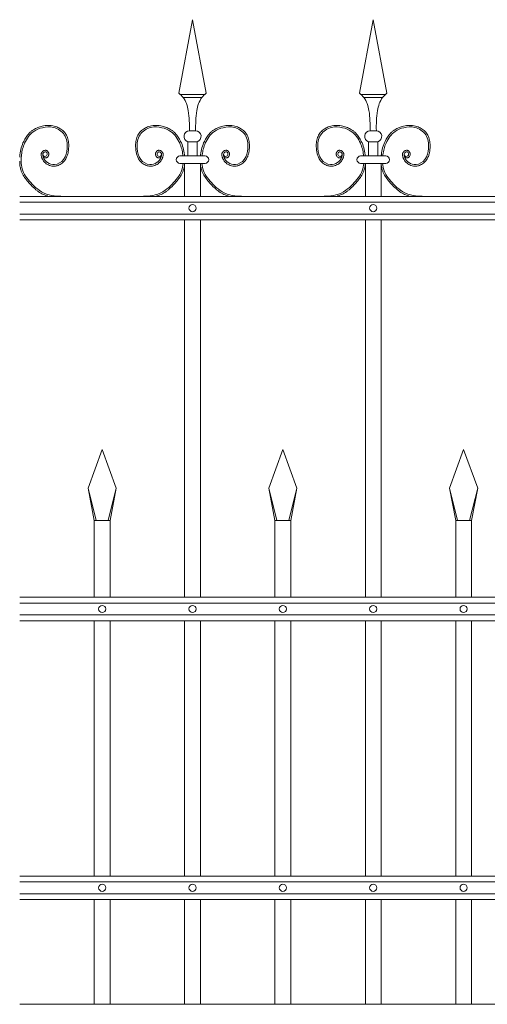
# Model space of a CAD drawing. Header units: millimetres. Extents: x 6567289036 to 6568990308, y 5976640423 to 5977332400.
# Tile 238 of 256: x 6568264260 to 6568264849, y 5976808418 to 5976809657. Entities that reach past the tile are written whole.
import ezdxf

# ---------------------------------------------------------------- set-up
doc = ezdxf.new("R2010")
doc.units = ezdxf.units.MM
doc.layers.add('01_widok', color=7, linetype='Continuous', lineweight=13)

# ---------------------------------------------------------------- blocks, each defined once
blk = doc.blocks.new('A$C6D0402AF')
at = {"layer": '01_widok'}
for p, q in [((0.2625, 1.4602), (0.28, 1.5538)), ((0.2975, 1.4602), (0.28, 1.5538)), ((0.4925, 1.4602), (0.51, 1.5538)), ((0.5275, 1.4602), (0.51, 1.5538)), ((0.28, 1.4588), (0.264, 1.4588)), ((0.28, 1.4548), (0.268, 1.4548)), ((0.28, 1.4588), (0.296, 1.4588)), ((0.28, 1.4548), (0.292, 1.4548)), ((0.51, 1.4588), (0.494, 1.4588)), ((0.51, 1.4548), (0.498, 1.4548)), ((0.51, 1.4588), (0.526, 1.4588)), ((0.51, 1.4548), (0.522, 1.4548)), ((0.28, 1.4125), (0.276, 1.4125)), ((0.28, 1.4125), (0.284, 1.4125)), ((0.51, 1.4125), (0.506, 1.4125)), ((0.51, 1.4125), (0.514, 1.4125)), ((0.274, 1.3985), (0.28, 1.3985)), ((0.274, 1.3985), (0.274, 1.3805)), ((0.286, 1.3985), (0.28, 1.3985)), ((0.286, 1.3985), (0.286, 1.3805)), ((0.504, 1.3985), (0.51, 1.3985)), ((0.504, 1.3985), (0.504, 1.3805)), ((0.516, 1.3985), (0.51, 1.3985)), ((0.516, 1.3985), (0.516, 1.3805)), ((0.28, 1.3805), (0.264, 1.3805)), ((0.28, 1.3805), (0.296, 1.3805)), ((0.51, 1.3805), (0.494, 1.3805)), ((0.51, 1.3805), (0.526, 1.3805)), ((0.27, 1.371), (0.264, 1.371)), ((0.27, 1.371), (0.27, 1.329)), ((0.27, 1.371), (0.29, 1.371)), ((0.29, 1.371), (0.29, 1.329)), ((0.29, 1.371), (0.296, 1.371)), ((0.5, 1.371), (0.494, 1.371)), ((0.5, 1.371), (0.5, 1.329)), ((0.5, 1.371), (0.52, 1.371)), ((0.52, 1.371), (0.52, 1.329)), ((0.52, 1.371), (0.526, 1.371)), ((2.57, 1.329), (0.06, 1.329)), ((0.06, 1.3215), (2.57, 1.3215)), ((0.06, 1.3065), (2.57, 1.3065)), ((2.57, 1.299), (0.06, 1.299)), ((0.27, 1.299), (0.27, 0.819)), ((0.29, 1.299), (0.29, 0.819)), ((0.5, 1.299), (0.5, 0.819)), ((0.52, 1.299), (0.52, 0.819)), ((0.147, 0.9577), (0.165, 1.0067)), ((0.183, 0.9577), (0.165, 1.0067)), ((0.377, 0.9577), (0.395, 1.0067)), ((0.413, 0.9577), (0.395, 1.0067)), ((0.607, 0.9577), (0.625, 1.0067)), ((0.643, 0.9577), (0.625, 1.0067)), ((0.1574, 0.9167), (0.147, 0.9577)), ((0.147, 0.9577), (0.155, 0.9167)), ((0.1726, 0.9167), (0.183, 0.9577)), ((0.183, 0.9577), (0.175, 0.9167)), ((0.3874, 0.9167), (0.377, 0.9577)), ((0.377, 0.9577), (0.385, 0.9167)), ((0.4026, 0.9167), (0.413, 0.9577)), ((0.413, 0.9577), (0.405, 0.9167)), ((0.6174, 0.9167), (0.607, 0.9577)), ((0.607, 0.9577), (0.615, 0.9167)), ((0.6326, 0.9167), (0.643, 0.9577)), ((0.643, 0.9577), (0.635, 0.9167)), ((0.165, 0.9167), (0.155, 0.9167)), ((0.155, 0.9167), (0.155, 0.819)), ((0.165, 0.9167), (0.175, 0.9167)), ((0.175, 0.9167), (0.175, 0.819)), ((0.395, 0.9167), (0.385, 0.9167)), ((0.385, 0.9167), (0.385, 0.819)), ((0.395, 0.9167), (0.405, 0.9167)), ((0.405, 0.9167), (0.405, 0.819)), ((0.625, 0.9167), (0.615, 0.9167)), ((0.615, 0.9167), (0.615, 0.819)), ((0.625, 0.9167), (0.635, 0.9167)), ((0.635, 0.9167), (0.635, 0.819)), ((2.57, 0.819), (0.06, 0.819)), ((2.57, 0.8115), (0.06, 0.8115)), ((2.57, 0.7965), (0.06, 0.7965)), ((2.57, 0.789), (0.06, 0.789)), ((0.155, 0.789), (0.155, 0.4642)), ((0.175, 0.789), (0.175, 0.4642)), ((0.27, 0.789), (0.27, 0.4642)), ((0.29, 0.789), (0.29, 0.4642)), ((0.385, 0.789), (0.385, 0.4642)), ((0.405, 0.789), (0.405, 0.4642)), ((0.5, 0.789), (0.5, 0.4642)), ((0.52, 0.789), (0.52, 0.4642)), ((0.615, 0.789), (0.615, 0.4642)), ((0.635, 0.789), (0.635, 0.4642)), ((2.57, 0.4642), (0.06, 0.4642)), ((2.57, 0.4567), (0.06, 0.4567)), ((2.57, 0.4417), (0.06, 0.4417)), ((2.57, 0.4342), (0.06, 0.4342)), ((0.155, 0.4342), (0.155, 0.301)), ((0.175, 0.4342), (0.175, 0.301)), ((0.27, 0.4342), (0.27, 0.301)), ((0.29, 0.4342), (0.29, 0.301)), ((0.385, 0.4342), (0.385, 0.301)), ((0.405, 0.4342), (0.405, 0.301)), ((0.5, 0.4342), (0.5, 0.301)), ((0.52, 0.4342), (0.52, 0.301)), ((0.615, 0.4342), (0.615, 0.301)), ((0.635, 0.4342), (0.635, 0.301)), ((0.06, 0.301), (2.57, 0.301)), ((2.57, 0.301), (0.06, 0.301))]:
    blk.add_line(p, q, dxfattribs=at)
for points in [[(0.175, 0.789), (0.175, 0.4642)], [(0.175, 0.789), (0.175, 0.4642)], [(0.175, 0.4342), (0.175, 0.301)], [(0.175, 0.4342), (0.175, 0.301)]]:
    blk.add_lwpolyline(points, dxfattribs=at)
for centre in [(0.28, 1.314), (0.51, 1.314), (0.165, 0.804), (0.28, 0.804), (0.395, 0.804), (0.51, 0.804), (0.625, 0.804), (0.165, 0.4492), (0.28, 0.4492), (0.395, 0.4492), (0.51, 0.4492), (0.625, 0.4492)]:
    blk.add_circle(centre, 0.0045, dxfattribs=at)
for centre, radius, start, end in [((0.2763, 1.4053), 0.00718, 92.058, 251.6817), ((0.2837, 1.4053), 0.00718, 288.3183, 87.942), ((0.5063, 1.4053), 0.00718, 92.058, 251.6817), ((0.5137, 1.4053), 0.00718, 288.3183, 87.942), ((0.2641, 1.3757), 0.00473, 91.3822, 268.6178), ((0.2959, 1.3757), 0.00473, 271.3822, 88.6178), ((0.4941, 1.3757), 0.00473, 91.3822, 268.6178), ((0.5259, 1.3757), 0.00473, 271.3822, 88.6178)]:
    blk.add_arc(centre, radius, start, end, dxfattribs=at)
for points in [[(0.2625, 1.4602), (0.268, 1.4548), (0.2746, 1.4381), (0.276, 1.4125)], [(0.2975, 1.4602), (0.292, 1.4548), (0.2854, 1.4381), (0.284, 1.4125)], [(0.4925, 1.4602), (0.498, 1.4548), (0.5046, 1.4381), (0.506, 1.4125)], [(0.5275, 1.4602), (0.522, 1.4548), (0.5154, 1.4381), (0.514, 1.4125)], [(0.0622, 1.3805), (0.0618, 1.3762), (0.062, 1.371)]]:
    blk.add_spline(points, degree=3, dxfattribs=at)
for points, knots in [([(0.0899, 1.3792), (0.091, 1.3776), (0.0934, 1.3779), (0.094, 1.3781), (0.0942, 1.3782), (0.0946, 1.3784), (0.0948, 1.3785), (0.0955, 1.3789), (0.0958, 1.3794), (0.0965, 1.3803), (0.0967, 1.3808), (0.097, 1.3818), (0.0971, 1.3823), (0.097, 1.3832), (0.097, 1.3835), (0.0969, 1.3841), (0.0968, 1.3844), (0.0965, 1.3852), (0.0962, 1.3856), (0.0955, 1.3865), (0.0951, 1.3869), (0.0943, 1.3873), (0.094, 1.3874), (0.0935, 1.3876), (0.0933, 1.3876), (0.0928, 1.3876), (0.0926, 1.3876), (0.0918, 1.3876), (0.0913, 1.3875), (0.0904, 1.387), (0.09, 1.3868), (0.0892, 1.3862), (0.0889, 1.3858), (0.0883, 1.3852), (0.0882, 1.3849), (0.0879, 1.3844), (0.0877, 1.3841), (0.0875, 1.3835), (0.0875, 1.3832), (0.0873, 1.3824), (0.0873, 1.3818), (0.0874, 1.3807), (0.0875, 1.3802), (0.0877, 1.3794), (0.0878, 1.3791), (0.088, 1.3785), (0.0881, 1.3781), (0.0884, 1.3774), (0.0886, 1.3771), (0.0891, 1.3761), (0.0894, 1.3755), (0.0906, 1.3736), (0.0916, 1.3725), (0.0942, 1.3702), (0.0961, 1.3691), (0.1, 1.3676), (0.1022, 1.3673), (0.1051, 1.3674), (0.1059, 1.3675), (0.1074, 1.3679), (0.1082, 1.3681), (0.1108, 1.3691), (0.1125, 1.3701), (0.1153, 1.3724), (0.1164, 1.3735), (0.1183, 1.376), (0.1191, 1.3773), (0.1204, 1.3801), (0.1209, 1.3815), (0.1216, 1.3843), (0.1219, 1.3858), (0.1222, 1.3883), (0.1223, 1.3894), (0.1224, 1.3916), (0.1225, 1.3928), (0.1224, 1.3961), (0.1222, 1.3983), (0.1213, 1.4027), (0.1206, 1.4048), (0.119, 1.4077), (0.1185, 1.4085), (0.1173, 1.4101), (0.1167, 1.4109), (0.1146, 1.4131), (0.113, 1.4143), (0.1095, 1.4164), (0.1076, 1.4173), (0.1045, 1.4184), (0.1033, 1.4187), (0.1008, 1.4191), (0.0996, 1.4193), (0.0963, 1.4194), (0.0943, 1.4193), (0.0911, 1.4189), (0.0899, 1.4186), (0.0868, 1.4179), (0.0848, 1.4173), (0.081, 1.4158), (0.0792, 1.4149), (0.0765, 1.4132), (0.0756, 1.4125), (0.0739, 1.4111), (0.073, 1.4103), (0.0707, 1.4078), (0.0693, 1.406), (0.067, 1.4025), (0.066, 1.4007), (0.0638, 1.3963), (0.0628, 1.3935), (0.0613, 1.3879), (0.0607, 1.385), (0.0603, 1.3815), (0.0602, 1.381), (0.06, 1.379)], [4.6165, 4.6165, 4.6165, 4.6165, 5.188367, 5.188367, 5.549428, 5.549428, 5.910489, 5.910489, 6.837983, 6.837983, 7.765478, 7.765478, 8.692972, 8.692972, 9.190028, 9.190028, 9.687083, 9.687083, 10.618534, 10.618534, 11.549985, 11.549985, 12.010547, 12.010547, 12.33998, 12.33998, 12.669414, 12.669414, 13.561099, 13.561099, 14.452783, 14.452783, 15.344467, 15.344467, 15.940368, 15.940368, 16.492607, 16.492607, 17.044846, 17.044846, 18.200205, 18.200205, 19.355563, 19.355563, 20.151118, 20.151118, 21.100453, 21.100453, 22.049789, 22.049789, 23.94846, 23.94846, 27.745803, 27.745803, 33.221248, 33.221248, 38.696693, 38.696693, 40.725069, 40.725069, 42.753445, 42.753445, 47.908007, 47.908007, 52.041948, 52.041948, 56.17589, 56.17589, 60.309831, 60.309831, 64.342201, 64.342201, 67.40836, 67.40836, 70.47452, 70.47452, 76.606839, 76.606839, 82.739158, 82.739158, 85.455708, 85.455708, 88.172258, 88.172258, 93.605357, 93.605357, 99.038456, 99.038456, 102.482403, 102.482403, 105.92635, 105.92635, 111.504268, 111.504268, 114.996104, 114.996104, 120.708661, 120.708661, 126.421218, 126.421218, 129.587167, 129.587167, 132.753115, 132.753115, 139.085012, 139.085012, 144.64085, 144.64085, 153.114925, 153.114925, 161.589001, 161.589001, 163.11027, 163.11027, 163.11027, 163.11027]), ([(0.0894, 1.3827), (0.0896, 1.3819), (0.09, 1.38), (0.094, 1.3793), (0.0958, 1.3832), (0.093, 1.3867), (0.0887, 1.3836), (0.09, 1.3775), (0.0948, 1.3712), (0.1059, 1.3677), (0.1178, 1.3756), (0.1214, 1.3909), (0.1194, 1.4085), (0.104, 1.4182), (0.0895, 1.4172), (0.0752, 1.4116), (0.0657, 1.3981), (0.0629, 1.3866), (0.0622, 1.3809), (0.0622, 1.3805)], [0, 0, 0, 0, 2.276171, 5.482858, 9.081143, 12.123133, 16.088096, 20.24215, 29.50989, 38.967775, 52.064989, 66.796785, 84.531155, 101.296087, 115.254866, 127.16367, 146.089907, 161.545397, 162.912572, 162.912572, 162.912572, 162.912572]), ([(0.2401, 1.3792), (0.239, 1.3776), (0.2366, 1.3779), (0.236, 1.3781), (0.2358, 1.3782), (0.2354, 1.3784), (0.2352, 1.3785), (0.2345, 1.3789), (0.2342, 1.3794), (0.2335, 1.3803), (0.2333, 1.3808), (0.233, 1.3818), (0.2329, 1.3823), (0.233, 1.3832), (0.233, 1.3835), (0.2331, 1.3841), (0.2332, 1.3844), (0.2335, 1.3852), (0.2338, 1.3856), (0.2345, 1.3865), (0.2349, 1.3869), (0.2357, 1.3873), (0.236, 1.3874), (0.2365, 1.3876), (0.2367, 1.3876), (0.2372, 1.3876), (0.2374, 1.3876), (0.2382, 1.3876), (0.2387, 1.3875), (0.2396, 1.387), (0.24, 1.3868), (0.2408, 1.3862), (0.2411, 1.3858), (0.2417, 1.3852), (0.2418, 1.3849), (0.2421, 1.3844), (0.2423, 1.3841), (0.2425, 1.3835), (0.2425, 1.3832), (0.2427, 1.3824), (0.2427, 1.3818), (0.2426, 1.3807), (0.2425, 1.3802), (0.2423, 1.3794), (0.2422, 1.3791), (0.242, 1.3785), (0.2419, 1.3781), (0.2416, 1.3774), (0.2414, 1.3771), (0.2409, 1.3761), (0.2406, 1.3755), (0.2394, 1.3736), (0.2384, 1.3725), (0.2358, 1.3702), (0.2339, 1.3691), (0.23, 1.3676), (0.2278, 1.3673), (0.2249, 1.3674), (0.2241, 1.3675), (0.2226, 1.3679), (0.2218, 1.3681), (0.2192, 1.3691), (0.2175, 1.3701), (0.2147, 1.3724), (0.2136, 1.3735), (0.2117, 1.376), (0.2109, 1.3773), (0.2096, 1.3801), (0.2091, 1.3815), (0.2084, 1.3843), (0.2081, 1.3858), (0.2078, 1.3883), (0.2077, 1.3894), (0.2076, 1.3916), (0.2075, 1.3928), (0.2076, 1.3961), (0.2078, 1.3983), (0.2087, 1.4027), (0.2094, 1.4048), (0.211, 1.4077), (0.2115, 1.4085), (0.2127, 1.4101), (0.2133, 1.4109), (0.2154, 1.4131), (0.217, 1.4143), (0.2205, 1.4164), (0.2224, 1.4173), (0.2255, 1.4184), (0.2267, 1.4187), (0.2292, 1.4191), (0.2304, 1.4193), (0.2337, 1.4194), (0.2357, 1.4193), (0.2389, 1.4189), (0.2401, 1.4186), (0.2432, 1.4179), (0.2452, 1.4173), (0.249, 1.4158), (0.2508, 1.4149), (0.2535, 1.4132), (0.2544, 1.4125), (0.2561, 1.4111), (0.257, 1.4103), (0.2593, 1.4078), (0.2607, 1.406), (0.263, 1.4025), (0.264, 1.4007), (0.2662, 1.3963), (0.2672, 1.3935), (0.2687, 1.3879), (0.2693, 1.385), (0.2697, 1.3815), (0.2698, 1.381), (0.2698, 1.3805)], [4.6165, 4.6165, 4.6165, 4.6165, 5.188367, 5.188367, 5.549428, 5.549428, 5.910489, 5.910489, 6.837983, 6.837983, 7.765478, 7.765478, 8.692972, 8.692972, 9.190028, 9.190028, 9.687083, 9.687083, 10.618534, 10.618534, 11.549985, 11.549985, 12.010547, 12.010547, 12.33998, 12.33998, 12.669414, 12.669414, 13.561099, 13.561099, 14.452783, 14.452783, 15.344467, 15.344467, 15.940368, 15.940368, 16.492607, 16.492607, 17.044846, 17.044846, 18.200205, 18.200205, 19.355563, 19.355563, 20.151118, 20.151118, 21.100453, 21.100453, 22.049789, 22.049789, 23.94846, 23.94846, 27.745803, 27.745803, 33.221248, 33.221248, 38.696693, 38.696693, 40.725069, 40.725069, 42.753445, 42.753445, 47.908007, 47.908007, 52.041948, 52.041948, 56.17589, 56.17589, 60.309831, 60.309831, 64.342201, 64.342201, 67.40836, 67.40836, 70.47452, 70.47452, 76.606839, 76.606839, 82.739158, 82.739158, 85.455708, 85.455708, 88.172258, 88.172258, 93.605357, 93.605357, 99.038456, 99.038456, 102.482403, 102.482403, 105.92635, 105.92635, 111.504268, 111.504268, 114.996104, 114.996104, 120.708661, 120.708661, 126.421218, 126.421218, 129.587167, 129.587167, 132.753115, 132.753115, 139.085012, 139.085012, 144.64085, 144.64085, 153.114925, 153.114925, 161.589001, 161.589001, 163.11027, 163.11027, 163.11027, 163.11027]), ([(0.2406, 1.3827), (0.2404, 1.3819), (0.24, 1.38), (0.236, 1.3793), (0.2342, 1.3832), (0.237, 1.3867), (0.2413, 1.3836), (0.24, 1.3775), (0.2352, 1.3712), (0.2241, 1.3677), (0.2122, 1.3756), (0.2086, 1.3909), (0.2106, 1.4085), (0.226, 1.4182), (0.2405, 1.4172), (0.2548, 1.4116), (0.2643, 1.3981), (0.2671, 1.3866), (0.2678, 1.3809), (0.2678, 1.3805)], [0, 0, 0, 0, 2.276171, 5.482858, 9.081143, 12.123133, 16.088096, 20.24215, 29.50989, 38.967775, 52.064989, 66.796785, 84.531155, 101.296087, 115.254866, 127.16367, 146.089907, 161.545397, 162.912572, 162.912572, 162.912572, 162.912572]), ([(0.3199, 1.3792), (0.321, 1.3776), (0.3234, 1.3779), (0.324, 1.3781), (0.3242, 1.3782), (0.3246, 1.3784), (0.3248, 1.3785), (0.3255, 1.3789), (0.3258, 1.3794), (0.3265, 1.3803), (0.3267, 1.3808), (0.327, 1.3818), (0.3271, 1.3823), (0.327, 1.3832), (0.327, 1.3835), (0.3269, 1.3841), (0.3268, 1.3844), (0.3265, 1.3852), (0.3262, 1.3856), (0.3255, 1.3865), (0.3251, 1.3869), (0.3243, 1.3873), (0.324, 1.3874), (0.3235, 1.3876), (0.3233, 1.3876), (0.3228, 1.3876), (0.3226, 1.3876), (0.3218, 1.3876), (0.3213, 1.3875), (0.3204, 1.387), (0.32, 1.3868), (0.3192, 1.3862), (0.3189, 1.3858), (0.3183, 1.3852), (0.3182, 1.3849), (0.3179, 1.3844), (0.3177, 1.3841), (0.3175, 1.3835), (0.3175, 1.3832), (0.3173, 1.3824), (0.3173, 1.3818), (0.3174, 1.3807), (0.3175, 1.3802), (0.3177, 1.3794), (0.3178, 1.3791), (0.318, 1.3785), (0.3181, 1.3781), (0.3184, 1.3774), (0.3186, 1.3771), (0.3191, 1.3761), (0.3194, 1.3755), (0.3206, 1.3736), (0.3216, 1.3725), (0.3242, 1.3702), (0.3261, 1.3691), (0.33, 1.3676), (0.3322, 1.3673), (0.3351, 1.3674), (0.3359, 1.3675), (0.3374, 1.3679), (0.3382, 1.3681), (0.3408, 1.3691), (0.3425, 1.3701), (0.3453, 1.3724), (0.3464, 1.3735), (0.3483, 1.376), (0.3491, 1.3773), (0.3504, 1.3801), (0.3509, 1.3815), (0.3516, 1.3843), (0.3519, 1.3858), (0.3522, 1.3883), (0.3523, 1.3894), (0.3524, 1.3916), (0.3525, 1.3928), (0.3524, 1.3961), (0.3522, 1.3983), (0.3513, 1.4027), (0.3506, 1.4048), (0.349, 1.4077), (0.3485, 1.4085), (0.3473, 1.4101), (0.3467, 1.4109), (0.3446, 1.4131), (0.343, 1.4143), (0.3395, 1.4164), (0.3376, 1.4173), (0.3345, 1.4184), (0.3333, 1.4187), (0.3308, 1.4191), (0.3296, 1.4193), (0.3263, 1.4194), (0.3243, 1.4193), (0.3211, 1.4189), (0.3199, 1.4186), (0.3168, 1.4179), (0.3148, 1.4173), (0.311, 1.4158), (0.3092, 1.4149), (0.3065, 1.4132), (0.3056, 1.4125), (0.3039, 1.4111), (0.303, 1.4103), (0.3007, 1.4078), (0.2993, 1.406), (0.297, 1.4025), (0.296, 1.4007), (0.2938, 1.3963), (0.2928, 1.3935), (0.2913, 1.3879), (0.2907, 1.385), (0.2903, 1.3815), (0.2902, 1.381), (0.2902, 1.3805)], [4.6165, 4.6165, 4.6165, 4.6165, 5.188367, 5.188367, 5.549428, 5.549428, 5.910489, 5.910489, 6.837983, 6.837983, 7.765478, 7.765478, 8.692972, 8.692972, 9.190028, 9.190028, 9.687083, 9.687083, 10.618534, 10.618534, 11.549985, 11.549985, 12.010547, 12.010547, 12.33998, 12.33998, 12.669414, 12.669414, 13.561099, 13.561099, 14.452783, 14.452783, 15.344467, 15.344467, 15.940368, 15.940368, 16.492607, 16.492607, 17.044846, 17.044846, 18.200205, 18.200205, 19.355563, 19.355563, 20.151118, 20.151118, 21.100453, 21.100453, 22.049789, 22.049789, 23.94846, 23.94846, 27.745803, 27.745803, 33.221248, 33.221248, 38.696693, 38.696693, 40.725069, 40.725069, 42.753445, 42.753445, 47.908007, 47.908007, 52.041948, 52.041948, 56.17589, 56.17589, 60.309831, 60.309831, 64.342201, 64.342201, 67.40836, 67.40836, 70.47452, 70.47452, 76.606839, 76.606839, 82.739158, 82.739158, 85.455708, 85.455708, 88.172258, 88.172258, 93.605357, 93.605357, 99.038456, 99.038456, 102.482403, 102.482403, 105.92635, 105.92635, 111.504268, 111.504268, 114.996104, 114.996104, 120.708661, 120.708661, 126.421218, 126.421218, 129.587167, 129.587167, 132.753115, 132.753115, 139.085012, 139.085012, 144.64085, 144.64085, 153.114925, 153.114925, 161.589001, 161.589001, 163.11027, 163.11027, 163.11027, 163.11027]), ([(0.3194, 1.3827), (0.3196, 1.3819), (0.32, 1.38), (0.324, 1.3793), (0.3258, 1.3832), (0.323, 1.3867), (0.3187, 1.3836), (0.32, 1.3775), (0.3248, 1.3712), (0.3359, 1.3677), (0.3478, 1.3756), (0.3514, 1.3909), (0.3494, 1.4085), (0.334, 1.4182), (0.3195, 1.4172), (0.3052, 1.4116), (0.2957, 1.3981), (0.2929, 1.3866), (0.2922, 1.3809), (0.2922, 1.3805)], [0, 0, 0, 0, 2.276171, 5.482858, 9.081143, 12.123133, 16.088096, 20.24215, 29.50989, 38.967775, 52.064989, 66.796785, 84.531155, 101.296087, 115.254866, 127.16367, 146.089907, 161.545397, 162.912572, 162.912572, 162.912572, 162.912572]), ([(0.4701, 1.3792), (0.469, 1.3776), (0.4666, 1.3779), (0.466, 1.3781), (0.4658, 1.3782), (0.4654, 1.3784), (0.4652, 1.3785), (0.4645, 1.3789), (0.4642, 1.3794), (0.4635, 1.3803), (0.4633, 1.3808), (0.463, 1.3818), (0.4629, 1.3823), (0.463, 1.3832), (0.463, 1.3835), (0.4631, 1.3841), (0.4632, 1.3844), (0.4635, 1.3852), (0.4638, 1.3856), (0.4645, 1.3865), (0.4649, 1.3869), (0.4657, 1.3873), (0.466, 1.3874), (0.4665, 1.3876), (0.4667, 1.3876), (0.4672, 1.3876), (0.4674, 1.3876), (0.4682, 1.3876), (0.4687, 1.3875), (0.4696, 1.387), (0.47, 1.3868), (0.4708, 1.3862), (0.4711, 1.3858), (0.4717, 1.3852), (0.4718, 1.3849), (0.4721, 1.3844), (0.4723, 1.3841), (0.4725, 1.3835), (0.4725, 1.3832), (0.4727, 1.3824), (0.4727, 1.3818), (0.4726, 1.3807), (0.4725, 1.3802), (0.4723, 1.3794), (0.4722, 1.3791), (0.472, 1.3785), (0.4719, 1.3781), (0.4716, 1.3774), (0.4714, 1.3771), (0.4709, 1.3761), (0.4706, 1.3755), (0.4694, 1.3736), (0.4684, 1.3725), (0.4658, 1.3702), (0.4639, 1.3691), (0.46, 1.3676), (0.4578, 1.3673), (0.4549, 1.3674), (0.4541, 1.3675), (0.4526, 1.3679), (0.4518, 1.3681), (0.4492, 1.3691), (0.4475, 1.3701), (0.4447, 1.3724), (0.4436, 1.3735), (0.4417, 1.376), (0.4409, 1.3773), (0.4396, 1.3801), (0.4391, 1.3815), (0.4384, 1.3843), (0.4381, 1.3858), (0.4378, 1.3883), (0.4377, 1.3894), (0.4376, 1.3916), (0.4375, 1.3928), (0.4376, 1.3961), (0.4378, 1.3983), (0.4387, 1.4027), (0.4394, 1.4048), (0.441, 1.4077), (0.4415, 1.4085), (0.4427, 1.4101), (0.4433, 1.4109), (0.4454, 1.4131), (0.447, 1.4143), (0.4505, 1.4164), (0.4524, 1.4173), (0.4555, 1.4184), (0.4567, 1.4187), (0.4592, 1.4191), (0.4604, 1.4193), (0.4637, 1.4194), (0.4657, 1.4193), (0.4689, 1.4189), (0.4701, 1.4186), (0.4732, 1.4179), (0.4752, 1.4173), (0.479, 1.4158), (0.4808, 1.4149), (0.4835, 1.4132), (0.4844, 1.4125), (0.4861, 1.4111), (0.487, 1.4103), (0.4893, 1.4078), (0.4907, 1.406), (0.493, 1.4025), (0.494, 1.4007), (0.4962, 1.3963), (0.4972, 1.3935), (0.4987, 1.3879), (0.4993, 1.385), (0.4997, 1.3815), (0.4998, 1.381), (0.4998, 1.3805)], [4.6165, 4.6165, 4.6165, 4.6165, 5.188367, 5.188367, 5.549428, 5.549428, 5.910489, 5.910489, 6.837983, 6.837983, 7.765478, 7.765478, 8.692972, 8.692972, 9.190028, 9.190028, 9.687083, 9.687083, 10.618534, 10.618534, 11.549985, 11.549985, 12.010547, 12.010547, 12.33998, 12.33998, 12.669414, 12.669414, 13.561099, 13.561099, 14.452783, 14.452783, 15.344467, 15.344467, 15.940368, 15.940368, 16.492607, 16.492607, 17.044846, 17.044846, 18.200205, 18.200205, 19.355563, 19.355563, 20.151118, 20.151118, 21.100453, 21.100453, 22.049789, 22.049789, 23.94846, 23.94846, 27.745803, 27.745803, 33.221248, 33.221248, 38.696693, 38.696693, 40.725069, 40.725069, 42.753445, 42.753445, 47.908007, 47.908007, 52.041948, 52.041948, 56.17589, 56.17589, 60.309831, 60.309831, 64.342201, 64.342201, 67.40836, 67.40836, 70.47452, 70.47452, 76.606839, 76.606839, 82.739158, 82.739158, 85.455708, 85.455708, 88.172258, 88.172258, 93.605357, 93.605357, 99.038456, 99.038456, 102.482403, 102.482403, 105.92635, 105.92635, 111.504268, 111.504268, 114.996104, 114.996104, 120.708661, 120.708661, 126.421218, 126.421218, 129.587167, 129.587167, 132.753115, 132.753115, 139.085012, 139.085012, 144.64085, 144.64085, 153.114925, 153.114925, 161.589001, 161.589001, 163.11027, 163.11027, 163.11027, 163.11027]), ([(0.4706, 1.3827), (0.4704, 1.3819), (0.47, 1.38), (0.466, 1.3793), (0.4642, 1.3832), (0.467, 1.3867), (0.4713, 1.3836), (0.47, 1.3775), (0.4652, 1.3712), (0.4541, 1.3677), (0.4422, 1.3756), (0.4386, 1.3909), (0.4406, 1.4085), (0.456, 1.4182), (0.4705, 1.4172), (0.4848, 1.4116), (0.4943, 1.3981), (0.4971, 1.3866), (0.4978, 1.3809), (0.4978, 1.3805)], [0, 0, 0, 0, 2.276171, 5.482858, 9.081143, 12.123133, 16.088096, 20.24215, 29.50989, 38.967775, 52.064989, 66.796785, 84.531155, 101.296087, 115.254866, 127.16367, 146.089907, 161.545397, 162.912572, 162.912572, 162.912572, 162.912572]), ([(0.5499, 1.3792), (0.551, 1.3776), (0.5534, 1.3779), (0.554, 1.3781), (0.5542, 1.3782), (0.5546, 1.3784), (0.5548, 1.3785), (0.5555, 1.3789), (0.5558, 1.3794), (0.5565, 1.3803), (0.5567, 1.3808), (0.557, 1.3818), (0.5571, 1.3823), (0.557, 1.3832), (0.557, 1.3835), (0.5569, 1.3841), (0.5568, 1.3844), (0.5565, 1.3852), (0.5562, 1.3856), (0.5555, 1.3865), (0.5551, 1.3869), (0.5543, 1.3873), (0.554, 1.3874), (0.5535, 1.3876), (0.5533, 1.3876), (0.5528, 1.3876), (0.5526, 1.3876), (0.5518, 1.3876), (0.5513, 1.3875), (0.5504, 1.387), (0.55, 1.3868), (0.5492, 1.3862), (0.5489, 1.3858), (0.5483, 1.3852), (0.5482, 1.3849), (0.5479, 1.3844), (0.5477, 1.3841), (0.5475, 1.3835), (0.5475, 1.3832), (0.5473, 1.3824), (0.5473, 1.3818), (0.5474, 1.3807), (0.5475, 1.3802), (0.5477, 1.3794), (0.5478, 1.3791), (0.548, 1.3785), (0.5481, 1.3781), (0.5484, 1.3774), (0.5486, 1.3771), (0.5491, 1.3761), (0.5494, 1.3755), (0.5506, 1.3736), (0.5516, 1.3725), (0.5542, 1.3702), (0.5561, 1.3691), (0.56, 1.3676), (0.5622, 1.3673), (0.5651, 1.3674), (0.5659, 1.3675), (0.5674, 1.3679), (0.5682, 1.3681), (0.5708, 1.3691), (0.5725, 1.3701), (0.5753, 1.3724), (0.5764, 1.3735), (0.5783, 1.376), (0.5791, 1.3773), (0.5804, 1.3801), (0.5809, 1.3815), (0.5816, 1.3843), (0.5819, 1.3858), (0.5822, 1.3883), (0.5823, 1.3894), (0.5824, 1.3916), (0.5825, 1.3928), (0.5824, 1.3961), (0.5822, 1.3983), (0.5813, 1.4027), (0.5806, 1.4048), (0.579, 1.4077), (0.5785, 1.4085), (0.5773, 1.4101), (0.5767, 1.4109), (0.5746, 1.4131), (0.573, 1.4143), (0.5695, 1.4164), (0.5676, 1.4173), (0.5645, 1.4184), (0.5633, 1.4187), (0.5608, 1.4191), (0.5596, 1.4193), (0.5563, 1.4194), (0.5543, 1.4193), (0.5511, 1.4189), (0.5499, 1.4186), (0.5468, 1.4179), (0.5448, 1.4173), (0.541, 1.4158), (0.5392, 1.4149), (0.5365, 1.4132), (0.5356, 1.4125), (0.5339, 1.4111), (0.533, 1.4103), (0.5307, 1.4078), (0.5293, 1.406), (0.527, 1.4025), (0.526, 1.4007), (0.5238, 1.3963), (0.5228, 1.3935), (0.5213, 1.3879), (0.5207, 1.385), (0.5203, 1.3815), (0.5202, 1.381), (0.5202, 1.3805)], [4.6165, 4.6165, 4.6165, 4.6165, 5.188367, 5.188367, 5.549428, 5.549428, 5.910489, 5.910489, 6.837983, 6.837983, 7.765478, 7.765478, 8.692972, 8.692972, 9.190028, 9.190028, 9.687083, 9.687083, 10.618534, 10.618534, 11.549985, 11.549985, 12.010547, 12.010547, 12.33998, 12.33998, 12.669414, 12.669414, 13.561099, 13.561099, 14.452783, 14.452783, 15.344467, 15.344467, 15.940368, 15.940368, 16.492607, 16.492607, 17.044846, 17.044846, 18.200205, 18.200205, 19.355563, 19.355563, 20.151118, 20.151118, 21.100453, 21.100453, 22.049789, 22.049789, 23.94846, 23.94846, 27.745803, 27.745803, 33.221248, 33.221248, 38.696693, 38.696693, 40.725069, 40.725069, 42.753445, 42.753445, 47.908007, 47.908007, 52.041948, 52.041948, 56.17589, 56.17589, 60.309831, 60.309831, 64.342201, 64.342201, 67.40836, 67.40836, 70.47452, 70.47452, 76.606839, 76.606839, 82.739158, 82.739158, 85.455708, 85.455708, 88.172258, 88.172258, 93.605357, 93.605357, 99.038456, 99.038456, 102.482403, 102.482403, 105.92635, 105.92635, 111.504268, 111.504268, 114.996104, 114.996104, 120.708661, 120.708661, 126.421218, 126.421218, 129.587167, 129.587167, 132.753115, 132.753115, 139.085012, 139.085012, 144.64085, 144.64085, 153.114925, 153.114925, 161.589001, 161.589001, 163.11027, 163.11027, 163.11027, 163.11027]), ([(0.5494, 1.3827), (0.5496, 1.3819), (0.55, 1.38), (0.554, 1.3793), (0.5558, 1.3832), (0.553, 1.3867), (0.5487, 1.3836), (0.55, 1.3775), (0.5548, 1.3712), (0.5659, 1.3677), (0.5778, 1.3756), (0.5814, 1.3909), (0.5794, 1.4085), (0.564, 1.4182), (0.5495, 1.4172), (0.5352, 1.4116), (0.5257, 1.3981), (0.5229, 1.3866), (0.5222, 1.3809), (0.5222, 1.3805)], [0, 0, 0, 0, 2.276171, 5.482858, 9.081143, 12.123133, 16.088096, 20.24215, 29.50989, 38.967775, 52.064989, 66.796785, 84.531155, 101.296087, 115.254866, 127.16367, 146.089907, 161.545397, 162.912572, 162.912572, 162.912572, 162.912572]), ([(0.06, 1.371), (0.06, 1.379), (0.0602, 1.3687), (0.0606, 1.366), (0.061, 1.3644), (0.0618, 1.3616), (0.0623, 1.3605), (0.0632, 1.3582), (0.0638, 1.3572), (0.0656, 1.354), (0.067, 1.352), (0.0695, 1.3488), (0.0705, 1.3476), (0.0726, 1.3453), (0.0735, 1.3443), (0.0765, 1.3412), (0.0785, 1.3393), (0.0817, 1.3366), (0.0826, 1.3359), (0.0857, 1.3337), (0.0878, 1.3325), (0.0921, 1.3305), (0.0943, 1.3297), (0.0964, 1.329)], [172.067248, 172.067248, 172.067248, 172.067248, 175.307441, 175.307441, 179.950369, 179.950369, 183.428024, 183.428024, 186.90568, 186.90568, 193.860991, 193.860991, 198.444931, 198.444931, 202.5856, 202.5856, 210.86694, 210.86694, 214.411979, 214.411979, 221.502058, 221.502058, 227.966753, 227.966753, 227.966753, 227.966753]), ([(0.062, 1.371), (0.0623, 1.3678), (0.0642, 1.3578), (0.0738, 1.3465), (0.085, 1.3358), (0.097, 1.33), (0.1074, 1.3293), (0.1131, 1.3291), (0.1145, 1.329)], [172.218122, 172.218122, 172.218122, 172.218122, 181.855132, 202.579273, 214.575372, 228.542226, 241.353249, 245.573586, 245.573586, 245.573586, 245.573586]), ([(0.268, 1.371), (0.2677, 1.3678), (0.2658, 1.3578), (0.2562, 1.3465), (0.245, 1.3358), (0.233, 1.33), (0.2226, 1.3293), (0.2169, 1.3291), (0.2155, 1.329)], [172.218122, 172.218122, 172.218122, 172.218122, 181.855132, 202.579273, 214.575372, 228.542226, 241.353249, 245.573586, 245.573586, 245.573586, 245.573586]), ([(0.27, 1.371), (0.2699, 1.3699), (0.2698, 1.3687), (0.2694, 1.366), (0.269, 1.3644), (0.2682, 1.3616), (0.2677, 1.3605), (0.2668, 1.3582), (0.2662, 1.3572), (0.2644, 1.354), (0.263, 1.352), (0.2605, 1.3488), (0.2595, 1.3476), (0.2574, 1.3453), (0.2565, 1.3443), (0.2535, 1.3412), (0.2515, 1.3393), (0.2483, 1.3366), (0.2474, 1.3359), (0.2443, 1.3337), (0.2422, 1.3325), (0.2379, 1.3305), (0.2357, 1.3297), (0.2336, 1.329)], [172.067248, 172.067248, 172.067248, 172.067248, 175.307441, 175.307441, 179.950369, 179.950369, 183.428024, 183.428024, 186.90568, 186.90568, 193.860991, 193.860991, 198.444931, 198.444931, 202.5856, 202.5856, 210.86694, 210.86694, 214.411979, 214.411979, 221.502058, 221.502058, 227.966753, 227.966753, 227.966753, 227.966753]), ([(0.29, 1.371), (0.2901, 1.3699), (0.2902, 1.3687), (0.2906, 1.366), (0.291, 1.3644), (0.2918, 1.3616), (0.2923, 1.3605), (0.2932, 1.3582), (0.2938, 1.3572), (0.2956, 1.354), (0.297, 1.352), (0.2995, 1.3488), (0.3005, 1.3476), (0.3026, 1.3453), (0.3035, 1.3443), (0.3065, 1.3412), (0.3085, 1.3393), (0.3117, 1.3366), (0.3126, 1.3359), (0.3157, 1.3337), (0.3178, 1.3325), (0.3221, 1.3305), (0.3243, 1.3297), (0.3264, 1.329)], [172.067248, 172.067248, 172.067248, 172.067248, 175.307441, 175.307441, 179.950369, 179.950369, 183.428024, 183.428024, 186.90568, 186.90568, 193.860991, 193.860991, 198.444931, 198.444931, 202.5856, 202.5856, 210.86694, 210.86694, 214.411979, 214.411979, 221.502058, 221.502058, 227.966753, 227.966753, 227.966753, 227.966753]), ([(0.292, 1.371), (0.2923, 1.3678), (0.2942, 1.3578), (0.3038, 1.3465), (0.315, 1.3358), (0.327, 1.33), (0.3374, 1.3293), (0.3431, 1.3291), (0.3445, 1.329)], [172.218122, 172.218122, 172.218122, 172.218122, 181.855132, 202.579273, 214.575372, 228.542226, 241.353249, 245.573586, 245.573586, 245.573586, 245.573586]), ([(0.498, 1.371), (0.4977, 1.3678), (0.4958, 1.3578), (0.4862, 1.3465), (0.475, 1.3358), (0.463, 1.33), (0.4526, 1.3293), (0.4469, 1.3291), (0.4455, 1.329)], [172.218122, 172.218122, 172.218122, 172.218122, 181.855132, 202.579273, 214.575372, 228.542226, 241.353249, 245.573586, 245.573586, 245.573586, 245.573586]), ([(0.5, 1.371), (0.4999, 1.3699), (0.4998, 1.3687), (0.4994, 1.366), (0.499, 1.3644), (0.4982, 1.3616), (0.4977, 1.3605), (0.4968, 1.3582), (0.4962, 1.3572), (0.4944, 1.354), (0.493, 1.352), (0.4905, 1.3488), (0.4895, 1.3476), (0.4874, 1.3453), (0.4865, 1.3443), (0.4835, 1.3412), (0.4815, 1.3393), (0.4783, 1.3366), (0.4774, 1.3359), (0.4743, 1.3337), (0.4722, 1.3325), (0.4679, 1.3305), (0.4657, 1.3297), (0.4636, 1.329)], [172.067248, 172.067248, 172.067248, 172.067248, 175.307441, 175.307441, 179.950369, 179.950369, 183.428024, 183.428024, 186.90568, 186.90568, 193.860991, 193.860991, 198.444931, 198.444931, 202.5856, 202.5856, 210.86694, 210.86694, 214.411979, 214.411979, 221.502058, 221.502058, 227.966753, 227.966753, 227.966753, 227.966753]), ([(0.52, 1.371), (0.5201, 1.3699), (0.5202, 1.3687), (0.5206, 1.366), (0.521, 1.3644), (0.5218, 1.3616), (0.5223, 1.3605), (0.5232, 1.3582), (0.5238, 1.3572), (0.5256, 1.354), (0.527, 1.352), (0.5295, 1.3488), (0.5305, 1.3476), (0.5326, 1.3453), (0.5335, 1.3443), (0.5365, 1.3412), (0.5385, 1.3393), (0.5417, 1.3366), (0.5426, 1.3359), (0.5457, 1.3337), (0.5478, 1.3325), (0.5521, 1.3305), (0.5543, 1.3297), (0.5564, 1.329)], [172.067248, 172.067248, 172.067248, 172.067248, 175.307441, 175.307441, 179.950369, 179.950369, 183.428024, 183.428024, 186.90568, 186.90568, 193.860991, 193.860991, 198.444931, 198.444931, 202.5856, 202.5856, 210.86694, 210.86694, 214.411979, 214.411979, 221.502058, 221.502058, 227.966753, 227.966753, 227.966753, 227.966753]), ([(0.522, 1.371), (0.5223, 1.3678), (0.5242, 1.3578), (0.5338, 1.3465), (0.545, 1.3358), (0.557, 1.33), (0.5674, 1.3293), (0.5731, 1.3291), (0.5745, 1.329)], [172.218122, 172.218122, 172.218122, 172.218122, 181.855132, 202.579273, 214.575372, 228.542226, 241.353249, 245.573586, 245.573586, 245.573586, 245.573586])]:
    blk.add_open_spline(points, degree=3, knots=knots, dxfattribs=at)

msp = doc.modelspace()

# ---------------------------------------------------------------- block references
at = {"xscale": 988.5931585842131, "yscale": 988.5931585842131, "zscale": 988.5931585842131, "rotation": 3.128671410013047e-08}
msp.add_blockref('A$C6D0402AF', (6568264201.035092, 5976808120.761432), dxfattribs=at)

doc.saveas('drawing.dxf')
